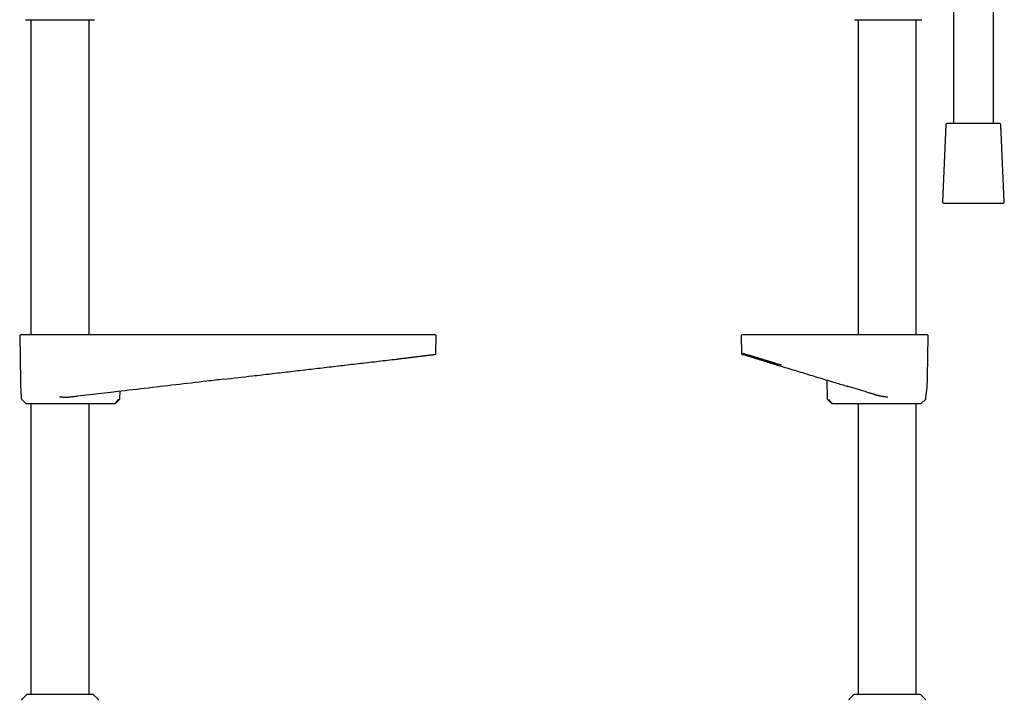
# Model space of a CAD drawing. Header units: millimetres. Extents: x 8 to 866, y 12 to 2084.
# Tile 53 of 100: x 446 to 817, y 1364 to 1620. Entities that reach past the tile are written whole.
import ezdxf

# ---------------------------------------------------------------- set-up
doc = ezdxf.new("R2010")
doc.units = ezdxf.units.MM

msp = doc.modelspace()

# ---------------------------------------------------------------- linework, layer by layer
at = {"color": 7, "linetype": 'Continuous', "lineweight": 30}
for p, q in [((798.1, 1631.32), (798.1, 1581.16)), ((813.1, 1581.16), (813.1, 1629)), ((448.71, 1620.2), (474.33, 1620.2)), ((450.57, 1620.2), (450.57, 1501.66)), ((472.47, 1501.66), (472.47, 1620.2)), ((761.01, 1620.2), (785.91, 1620.2)), ((762.15, 1620.2), (762.15, 1501.66)), ((784.05, 1501.66), (784.05, 1620.2)), ((795.23, 1580.69), (793.97, 1551.69)), ((815.47, 1581.16), (795.72, 1581.16)), ((817.22, 1551.69), (815.97, 1580.69)), ((794.47, 1551.16), (795.01, 1551.16)), ((795.01, 1551.16), (816.72, 1551.16)), ((446.33, 1501.15), (446.63, 1484.16)), ((603.09, 1494.67), (603.21, 1501.15)), ((718.1, 1501.15), (718.22, 1494.65)), ((788.32, 1485.53), (788.59, 1501.15)), ((602.43, 1494.16), (602.58, 1494.16)), ((718.74, 1494.16), (719.14, 1494.16)), ((733.18, 1489.77), (733.17, 1489.78)), ((523.1, 1484.84), (523.1, 1484.84)), ((750.34, 1484.55), (750.51, 1477.56)), ((484.1, 1477.56), (484.17, 1480.3)), ((757.97, 1482.24), (757.97, 1482.24)), ((446.93, 1478.12), (446.94, 1477.57)), ((446.93, 1478.09), (446.93, 1478.11)), ((447.09, 1477.22), (448.53, 1475.8)), ((483.43, 1477.22), (482.4, 1475.8)), ((482.5, 1475.8), (483.96, 1477.23)), ((750.65, 1477.23), (752.11, 1475.8)), ((750.67, 1477.23), (750.67, 1477.23)), ((752.22, 1475.8), (751.18, 1477.22)), ((786.09, 1475.8), (787.53, 1477.22)), ((787.68, 1478.11), (787.68, 1478.13)), ((787.68, 1477.57), (787.69, 1478.11)), ((450.57, 1475.66), (450.57, 1366.16)), ((472.47, 1366.16), (472.47, 1475.66)), ((472.62, 1475.66), (472.62, 1475.63)), ((472.63, 1475.63), (473.91, 1475.66)), ((474.95, 1475.66), (482.13, 1475.66)), ((752.48, 1475.66), (759.66, 1475.66)), ((760.71, 1475.66), (761.99, 1475.63)), ((762, 1475.66), (762, 1475.63)), ((762.15, 1475.66), (762.15, 1366.16)), ((784.05, 1366.16), (784.05, 1475.66)), ((448.86, 1365.99), (447.2, 1364.34)), ((473.75, 1366.16), (449.28, 1366.16)), ((475.84, 1364.34), (474.18, 1365.99)), ((760.44, 1365.99), (758.77, 1364.34)), ((785.33, 1366.16), (760.86, 1366.16)), ((787.42, 1364.34), (785.75, 1365.99))]:
    msp.add_line(p, q, dxfattribs=at)
at = {"color": 7, "linetype": 'Continuous', "lineweight": 30, "flags": 128}
msp.add_lwpolyline([(482.4, 1475.8), (482.4, 1475.8), (482.4, 1475.8), (482.4, 1475.8), (482.4, 1475.8), (482.4, 1475.8), (482.4, 1475.8), (482.4, 1475.8), (482.4, 1475.8), (482.4, 1475.8), (482.4, 1475.8), (482.4, 1475.8), (482.4, 1475.8), (482.41, 1475.8), (482.43, 1475.8), (482.44, 1475.8), (482.47, 1475.8), (482.49, 1475.8), (482.5, 1475.8), (482.5, 1475.8)], dxfattribs=at)
at = {"color": 7, "linetype": 'Continuous', "lineweight": 30}
for centre, radius, start, end in [((448.71, 1620.5), 0.3, 225, 270), ((474.33, 1620.5), 0.3, 270, 315), ((785.91, 1620.5), 0.3, 270, 315), ((795.72, 1580.66), 0.5, 90, 177.5187), ((815.47, 1580.66), 0.5, 2.4813, 90), ((794.47, 1551.66), 0.5, 177.5187, 270), ((816.72, 1551.66), 0.5, 270, 2.4813), ((446.83, 1501.16), 0.5, 90, 181), ((602.71, 1501.16), 0.5, 359, 90), ((718.6, 1501.16), 0.5, 90, 181), ((788.09, 1501.16), 0.5, 359, 90), ((447.44, 1477.57), 0.5, 181, 225.5), ((787.18, 1477.57), 0.5, 314.5, 359), ((448.88, 1476.16), 0.5, 225.5, 270), ((785.74, 1476.16), 0.5, 270, 314.5), ((449.28, 1365.56), 0.6, 90, 134.75), ((473.75, 1365.56), 0.6, 45.25, 90), ((760.86, 1365.56), 0.6, 90, 134.75), ((785.33, 1365.56), 0.6, 45.25, 90), ((447.62, 1363.91), 0.6, 134.75, 179.5), ((475.42, 1363.91), 0.6, 0.5, 45.25), ((759.2, 1363.91), 0.6, 134.75, 179.5), ((787, 1363.91), 0.6, 0.5, 45.25)]:
    msp.add_arc(centre, radius, start, end, dxfattribs=at)
for centre, start_param, end_param in [((472.63, 1476.03), 3.12399, 3.525987), ((761.99, 1476.03), 2.760951, 3.159195)]:
    msp.add_ellipse(centre, major_axis=(0, 0.4), ratio=0.707111, start_param=start_param, end_param=end_param, dxfattribs=at)
for points, knots in [([(760.79, 1620.28), (760.81, 1620.26), (760.87, 1620.22), (760.95, 1620.19), (761, 1620.2), (761.01, 1620.2)], [0, 0, 0, 0, 0.43719, 0.873761, 1, 1, 1, 1]), ([(446.83, 1501.66), (446.83, 1501.66), (446.83, 1501.66), (446.86, 1501.66), (446.92, 1501.66), (447, 1501.66), (447.03, 1501.66)], [0, 0, 0, 0, 0.143239, 0.428809, 0.714393, 1, 1, 1, 1]), ([(447.03, 1501.66), (447.04, 1501.66), (447.04, 1501.66), (447.08, 1501.66), (447.13, 1501.66), (447.2, 1501.66), (447.28, 1501.66), (447.38, 1501.66), (447.5, 1501.66), (447.63, 1501.66), (447.77, 1501.66), (447.93, 1501.66), (448.13, 1501.66), (448.36, 1501.66), (448.64, 1501.66), (448.95, 1501.66), (449.28, 1501.66), (449.64, 1501.66), (450.02, 1501.66), (450.42, 1501.66), (450.85, 1501.66), (451.29, 1501.66), (451.76, 1501.66), (452.26, 1501.66), (452.77, 1501.66), (453.3, 1501.66), (453.8, 1501.66), (454.27, 1501.66), (454.71, 1501.66), (455.16, 1501.66), (455.61, 1501.66), (456.08, 1501.66), (456.56, 1501.66), (457.04, 1501.66), (457.53, 1501.66), (458.03, 1501.66), (458.52, 1501.66), (459.04, 1501.66), (459.58, 1501.66), (460.15, 1501.66), (460.72, 1501.66), (461.1, 1501.66), (461.29, 1501.66)], [0, 0, 0, 0, 0.021844, 0.043648, 0.065438, 0.087236, 0.10907, 0.131733, 0.153479, 0.1752, 0.19692, 0.218663, 0.240454, 0.269263, 0.298008, 0.326745, 0.35553, 0.384686, 0.413513, 0.442303, 0.471113, 0.5, 0.529394, 0.55872, 0.588037, 0.617404, 0.646518, 0.669127, 0.691707, 0.714286, 0.736891, 0.759549, 0.782644, 0.805694, 0.828727, 0.851773, 0.874861, 0.89717, 0.922878, 0.948558, 0.974252, 1, 1, 1, 1]), ([(461.29, 1501.66), (465.24, 1501.66), (473.14, 1501.66), (484.99, 1501.66), (496.84, 1501.66), (508.69, 1501.66), (520.54, 1501.66), (532.16, 1501.66), (543.56, 1501.66), (554.73, 1501.66), (565.9, 1501.66), (577.08, 1501.66), (584.52, 1501.66), (588.25, 1501.66)], [0, 0, 0, 0, 0.093339, 0.186675, 0.280007, 0.373338, 0.466668, 0.559998, 0.647994, 0.735992, 0.823992, 0.911994, 1, 1, 1, 1]), ([(588.25, 1501.66), (588.41, 1501.66), (588.73, 1501.66), (589.22, 1501.66), (589.7, 1501.66), (590.18, 1501.66), (590.67, 1501.66), (591.15, 1501.66), (591.62, 1501.66), (592.09, 1501.66), (592.55, 1501.66), (593.01, 1501.66), (593.51, 1501.66), (594.05, 1501.66), (594.63, 1501.66), (595.19, 1501.66), (595.74, 1501.66), (596.28, 1501.66), (596.8, 1501.66), (597.3, 1501.66), (597.78, 1501.66), (598.25, 1501.66), (598.7, 1501.66), (599.13, 1501.66), (599.54, 1501.66), (599.92, 1501.66), (600.25, 1501.66), (600.54, 1501.66), (600.79, 1501.66), (601.02, 1501.66), (601.23, 1501.66), (601.43, 1501.66), (601.62, 1501.66), (601.79, 1501.66), (601.94, 1501.66), (602.07, 1501.66), (602.19, 1501.66), (602.29, 1501.66), (602.38, 1501.66), (602.44, 1501.66), (602.49, 1501.66), (602.5, 1501.66), (602.51, 1501.66)], [0, 0, 0, 0, 0.021844, 0.043648, 0.065438, 0.087236, 0.10907, 0.131733, 0.153479, 0.1752, 0.19692, 0.218663, 0.240454, 0.269263, 0.298008, 0.326745, 0.35553, 0.384686, 0.413513, 0.442303, 0.471113, 0.5, 0.529394, 0.55872, 0.588037, 0.617404, 0.646518, 0.669127, 0.691707, 0.714286, 0.736891, 0.759549, 0.782644, 0.805694, 0.828727, 0.851773, 0.874861, 0.89717, 0.922878, 0.948558, 0.974252, 1, 1, 1, 1]), ([(602.51, 1501.66), (602.54, 1501.66), (602.61, 1501.66), (602.68, 1501.66), (602.71, 1501.66), (602.7, 1501.66), (602.7, 1501.66)], [0, 0, 0, 0, 0.285738, 0.571452, 0.857152, 1, 1, 1, 1]), ([(718.61, 1501.66), (718.61, 1501.66), (718.61, 1501.66), (718.64, 1501.66), (718.71, 1501.66), (718.81, 1501.66), (718.94, 1501.66), (719.05, 1501.66), (719.11, 1501.66)], [0, 0, 0, 0, 0.119858, 0.295879, 0.471903, 0.64793, 0.823962, 1, 1, 1, 1]), ([(719.11, 1501.66), (719.11, 1501.66), (719.12, 1501.66), (719.15, 1501.66), (719.2, 1501.66), (719.26, 1501.66), (719.35, 1501.66), (719.44, 1501.66), (719.56, 1501.66), (719.69, 1501.66), (719.83, 1501.66), (719.99, 1501.66), (720.18, 1501.66), (720.41, 1501.66), (720.69, 1501.66), (721, 1501.66), (721.33, 1501.66), (721.68, 1501.66), (722.06, 1501.66), (722.46, 1501.66), (722.88, 1501.66), (723.33, 1501.66), (723.8, 1501.66), (724.29, 1501.66), (724.8, 1501.66), (725.32, 1501.66), (725.82, 1501.66), (726.29, 1501.66), (726.73, 1501.66), (727.18, 1501.66), (727.63, 1501.66), (728.1, 1501.66), (728.58, 1501.66), (729.06, 1501.66), (729.55, 1501.66), (730.04, 1501.66), (730.54, 1501.66), (731.06, 1501.66), (731.6, 1501.66), (732.16, 1501.66), (732.73, 1501.66), (733.11, 1501.66), (733.31, 1501.66)], [0, 0, 0, 0, 0.021844, 0.043648, 0.065438, 0.087236, 0.10907, 0.131733, 0.153479, 0.1752, 0.19692, 0.218663, 0.240454, 0.269263, 0.298008, 0.326745, 0.35553, 0.384686, 0.413513, 0.442303, 0.471113, 0.5, 0.529394, 0.55872, 0.588037, 0.617404, 0.646518, 0.669127, 0.691707, 0.714286, 0.736891, 0.759549, 0.782644, 0.805694, 0.828727, 0.851773, 0.874861, 0.89717, 0.922878, 0.948558, 0.974252, 1, 1, 1, 1]), ([(733.31, 1501.66), (735.21, 1501.66), (739.03, 1501.66), (744.76, 1501.66), (750.48, 1501.66), (756.21, 1501.66), (761.94, 1501.66), (767.66, 1501.66), (771.48, 1501.66), (773.39, 1501.66)], [0, 0, 0, 0, 0.142869, 0.285726, 0.428576, 0.571424, 0.714274, 0.857131, 1, 1, 1, 1]), ([(773.39, 1501.66), (773.55, 1501.66), (773.87, 1501.66), (774.36, 1501.66), (774.84, 1501.66), (775.32, 1501.66), (775.8, 1501.66), (776.28, 1501.66), (776.76, 1501.66), (777.23, 1501.66), (777.69, 1501.66), (778.14, 1501.66), (778.64, 1501.66), (779.18, 1501.66), (779.76, 1501.66), (780.32, 1501.66), (780.87, 1501.66), (781.4, 1501.66), (781.92, 1501.66), (782.42, 1501.66), (782.9, 1501.66), (783.37, 1501.66), (783.82, 1501.66), (784.25, 1501.66), (784.65, 1501.66), (785.03, 1501.66), (785.36, 1501.66), (785.65, 1501.66), (785.89, 1501.66), (786.12, 1501.66), (786.33, 1501.66), (786.53, 1501.66), (786.71, 1501.66), (786.88, 1501.66), (787.03, 1501.66), (787.16, 1501.66), (787.28, 1501.66), (787.38, 1501.66), (787.46, 1501.66), (787.53, 1501.66), (787.57, 1501.66), (787.58, 1501.66), (787.59, 1501.66)], [0, 0, 0, 0, 0.021844, 0.043648, 0.065438, 0.087236, 0.10907, 0.131733, 0.153479, 0.1752, 0.19692, 0.218663, 0.240454, 0.269263, 0.298008, 0.326745, 0.35553, 0.384686, 0.413513, 0.442303, 0.471113, 0.5, 0.529394, 0.55872, 0.588037, 0.617404, 0.646518, 0.669127, 0.691707, 0.714286, 0.736891, 0.759549, 0.782644, 0.805694, 0.828727, 0.851773, 0.874861, 0.89717, 0.922878, 0.948558, 0.974252, 1, 1, 1, 1]), ([(787.59, 1501.66), (787.64, 1501.66), (787.76, 1501.66), (787.9, 1501.66), (788, 1501.66), (788.06, 1501.66), (788.09, 1501.66), (788.09, 1501.66), (788.09, 1501.66)], [0, 0, 0, 0, 0.186678, 0.373349, 0.560015, 0.746677, 0.933336, 1, 1, 1, 1]), ([(523.05, 1484.84), (526.73, 1485.27), (532.66, 1485.96), (540.85, 1486.91), (547.63, 1487.7), (554.41, 1488.49), (561.19, 1489.28), (567.97, 1490.07), (574.75, 1490.87), (581.53, 1491.65), (586.05, 1492.18), (588.31, 1492.45)], [0, 0, 0, 0, 0.168911, 0.272794, 0.376678, 0.480561, 0.584445, 0.688328, 0.79221, 0.896092, 1, 1, 1, 1]), ([(588.31, 1492.45), (588.43, 1492.46), (588.67, 1492.49), (589.06, 1492.54), (589.47, 1492.59), (589.91, 1492.64), (590.37, 1492.7), (590.85, 1492.76), (591.28, 1492.81), (591.64, 1492.85), (591.92, 1492.89), (592.15, 1492.92), (592.28, 1492.93), (592.32, 1492.94)], [0, 0, 0, 0, 0.087946, 0.182396, 0.283332, 0.390735, 0.504582, 0.624846, 0.751493, 0.825339, 0.899044, 0.969473, 1, 1, 1, 1]), ([(592.33, 1492.94), (592.36, 1492.94), (592.62, 1492.97), (593.08, 1493.03), (593.7, 1493.1), (594.29, 1493.17), (594.84, 1493.24), (595.39, 1493.31), (595.92, 1493.37), (596.44, 1493.44), (596.94, 1493.5), (597.41, 1493.55), (597.88, 1493.61), (598.32, 1493.66), (598.75, 1493.72), (599.16, 1493.77), (599.55, 1493.81), (599.92, 1493.86), (600.27, 1493.9), (600.59, 1493.94), (600.88, 1493.97), (601.15, 1494.01), (601.39, 1494.04), (601.59, 1494.06), (601.77, 1494.08), (601.92, 1494.1), (602.05, 1494.12), (602.17, 1494.13), (602.26, 1494.14), (602.33, 1494.15), (602.39, 1494.16), (602.44, 1494.16), (602.47, 1494.17), (602.49, 1494.17), (602.5, 1494.17)], [0, 0, 0, 0, 0.005976, 0.044605, 0.082902, 0.117256, 0.151908, 0.186818, 0.221889, 0.25702, 0.29149, 0.325896, 0.360254, 0.394584, 0.429588, 0.464674, 0.499799, 0.534907, 0.569946, 0.604257, 0.63857, 0.673054, 0.707873, 0.737777, 0.767971, 0.798112, 0.827817, 0.856707, 0.884403, 0.909181, 0.932844, 0.955678, 0.977968, 1, 1, 1, 1]), ([(602.58, 1494.16), (602.58, 1494.16), (602.58, 1494.16), (602.57, 1494.16), (602.56, 1494.16)], [0, 0, 0, 0, 0.091921, 1, 1, 1, 1]), ([(602.57, 1494.16), (602.57, 1494.16), (602.58, 1494.16), (602.59, 1494.16), (602.6, 1494.16), (602.62, 1494.16), (602.63, 1494.16), (602.64, 1494.16), (602.65, 1494.17), (602.67, 1494.17), (602.68, 1494.17), (602.69, 1494.17), (602.69, 1494.17), (602.7, 1494.17), (602.71, 1494.17), (602.72, 1494.18), (602.74, 1494.18), (602.75, 1494.19), (602.78, 1494.19), (602.8, 1494.2), (602.82, 1494.21), (602.85, 1494.23), (602.87, 1494.24), (602.89, 1494.26), (602.92, 1494.28), (602.95, 1494.3), (602.98, 1494.34), (603.01, 1494.38), (603.04, 1494.43), (603.07, 1494.5), (603.09, 1494.58), (603.09, 1494.64), (603.09, 1494.68)], [0, 0, 0, 0, 0.019259, 0.11494, 0.20625, 0.293189, 0.375758, 0.4526, 0.525226, 0.593636, 0.657832, 0.697261, 0.734912, 0.770787, 0.80404, 0.833594, 0.85946, 0.881659, 0.898106, 0.911818, 0.922868, 0.931402, 0.937736, 0.940309, 0.943105, 0.949619, 0.954546, 0.960688, 0.968469, 0.977792, 0.98841, 1, 1, 1, 1]), ([(718.22, 1494.65), (718.22, 1494.63), (718.22, 1494.58), (718.24, 1494.51), (718.26, 1494.46), (718.29, 1494.4), (718.32, 1494.36), (718.35, 1494.32), (718.38, 1494.29), (718.4, 1494.27), (718.42, 1494.26), (718.42, 1494.26), (718.44, 1494.24), (718.46, 1494.23), (718.49, 1494.21), (718.52, 1494.2), (718.54, 1494.19), (718.56, 1494.19), (718.58, 1494.18), (718.59, 1494.18), (718.6, 1494.17), (718.61, 1494.17), (718.62, 1494.17), (718.62, 1494.17), (718.63, 1494.17), (718.64, 1494.17), (718.65, 1494.17), (718.66, 1494.16), (718.67, 1494.16), (718.69, 1494.16), (718.7, 1494.16), (718.71, 1494.16), (718.72, 1494.16), (718.72, 1494.16), (718.72, 1494.16)], [0, 0, 0, 0, 0.006793, 0.013174, 0.019016, 0.024223, 0.030066, 0.034653, 0.038263, 0.041926, 0.043016, 0.045298, 0.047272, 0.055943, 0.067092, 0.082621, 0.101425, 0.123536, 0.148976, 0.177758, 0.209889, 0.24326, 0.278672, 0.314987, 0.352202, 0.390317, 0.464972, 0.542855, 0.623967, 0.708309, 0.795879, 0.886678, 0.980706, 1, 1, 1, 1]), ([(718.72, 1494.65), (718.73, 1494.65), (718.75, 1494.64), (718.86, 1494.6), (719.02, 1494.55), (719.25, 1494.48), (719.53, 1494.4), (719.88, 1494.29), (720.29, 1494.17), (720.75, 1494.03), (721.16, 1493.91), (721.49, 1493.81), (721.71, 1493.75), (721.93, 1493.68), (722.17, 1493.61), (722.41, 1493.54), (722.66, 1493.47), (722.91, 1493.39), (723.26, 1493.28), (723.7, 1493.15), (724.27, 1492.98), (724.88, 1492.79), (725.5, 1492.6), (726.14, 1492.41), (726.75, 1492.22), (727.19, 1492.09), (727.45, 1492.01), (727.53, 1491.98), (727.61, 1491.96), (727.69, 1491.93), (727.77, 1491.91), (727.95, 1491.85), (728.25, 1491.76), (728.69, 1491.63), (729.18, 1491.48), (729.74, 1491.31), (730.34, 1491.12), (731.01, 1490.92), (731.72, 1490.71), (732.49, 1490.47), (733.02, 1490.31), (733.3, 1490.23)], [0, 0, 0, 0, 0.040151, 0.080541, 0.121184, 0.162091, 0.203275, 0.244746, 0.286516, 0.328597, 0.370998, 0.386986, 0.403021, 0.419104, 0.435235, 0.451415, 0.467644, 0.483923, 0.500252, 0.531667, 0.564215, 0.597899, 0.63272, 0.664305, 0.696774, 0.726077, 0.729966, 0.733866, 0.737778, 0.741701, 0.745637, 0.749584, 0.767994, 0.788837, 0.812114, 0.837822, 0.86596, 0.89596, 0.928301, 0.962982, 1, 1, 1, 1]), ([(718.74, 1494.16), (718.74, 1494.16), (718.76, 1494.16), (718.81, 1494.16), (718.88, 1494.16), (718.94, 1494.16), (718.95, 1494.16)], [0, 0, 0, 0, 0.207412, 0.532426, 0.857441, 1, 1, 1, 1]), ([(718.94, 1494.16), (718.93, 1494.16), (718.89, 1494.16), (718.86, 1494.16), (718.84, 1494.16)], [0, 0, 0, 0, 0.190141, 1, 1, 1, 1]), ([(718.94, 1494.16), (718.94, 1494.16), (718.94, 1494.16), (718.94, 1494.16), (718.95, 1494.16), (718.96, 1494.16), (718.96, 1494.16), (718.97, 1494.16), (718.98, 1494.16), (718.99, 1494.16), (718.99, 1494.16)], [0, 0, 0, 0, 0.040192, 0.165546, 0.295762, 0.43084, 0.570779, 0.715581, 0.856561, 1, 1, 1, 1]), ([(718.96, 1494.23), (718.98, 1494.22), (719, 1494.21), (719.06, 1494.19), (719.13, 1494.16), (719.21, 1494.14), (719.29, 1494.11), (719.38, 1494.08), (719.47, 1494.06), (719.56, 1494.03), (719.68, 1493.99), (719.83, 1493.94), (720.04, 1493.88), (720.27, 1493.81), (720.49, 1493.74), (720.7, 1493.67), (720.89, 1493.62), (721.07, 1493.56), (721.25, 1493.5), (721.43, 1493.45), (721.6, 1493.4), (721.78, 1493.34), (721.97, 1493.28), (722.18, 1493.22), (722.4, 1493.15), (722.65, 1493.07), (722.91, 1492.99), (723.2, 1492.9), (723.5, 1492.8), (723.81, 1492.7), (724.13, 1492.6), (724.45, 1492.5), (724.78, 1492.4), (725.1, 1492.3), (725.43, 1492.2), (725.75, 1492.1), (726.06, 1492), (726.36, 1491.9), (726.66, 1491.81), (726.97, 1491.71), (727.31, 1491.61), (727.67, 1491.49), (728, 1491.39), (728.29, 1491.3), (728.54, 1491.22), (728.82, 1491.13), (729.12, 1491.03), (729.45, 1490.93), (729.82, 1490.81), (730.21, 1490.69), (730.64, 1490.56), (731.09, 1490.41), (731.57, 1490.26), (732.07, 1490.11), (732.61, 1489.94), (732.97, 1489.82), (733.16, 1489.77)], [0, 0, 0, 0, 0.023475, 0.045802, 0.06702, 0.087161, 0.106253, 0.124006, 0.140789, 0.156619, 0.171881, 0.198924, 0.225724, 0.252305, 0.27873, 0.297381, 0.314943, 0.331394, 0.34672, 0.360911, 0.374405, 0.388815, 0.402971, 0.418039, 0.434028, 0.450947, 0.468813, 0.487092, 0.506908, 0.526535, 0.545961, 0.565189, 0.584225, 0.602866, 0.620524, 0.638771, 0.655781, 0.671555, 0.686553, 0.702219, 0.719679, 0.738009, 0.757211, 0.768935, 0.781166, 0.794588, 0.809257, 0.825474, 0.842985, 0.861791, 0.881894, 0.903295, 0.925581, 0.949123, 0.973928, 1, 1, 1, 1]), ([(718.96, 1494.16), (718.96, 1494.16), (718.97, 1494.16), (718.99, 1494.16), (719.02, 1494.16), (719.05, 1494.16), (719.07, 1494.16), (719.08, 1494.16)], [0, 0, 0, 0, 0.098747, 0.363373, 0.631479, 0.903076, 1, 1, 1, 1]), ([(719.09, 1494.16), (719.09, 1494.16), (719.1, 1494.16), (719.12, 1494.16), (719.13, 1494.16)], [0, 0, 0, 0, 0.3162228, 1, 1, 1, 1]), ([(733.16, 1489.76), (734.13, 1489.46), (736.07, 1488.87), (738.99, 1487.99), (741.91, 1487.11), (744.82, 1486.22), (747.73, 1485.34), (750.65, 1484.46), (754.15, 1483.4), (756.68, 1482.63), (758.24, 1482.16)], [0, 0, 0, 0, 0.1164076, 0.2325905, 0.348789, 0.4649878, 0.5811858, 0.6973826, 0.8135782, 1, 1, 1, 1]), ([(446.63, 1484.16), (446.65, 1483.15), (446.67, 1482), (446.75, 1480.86), (446.76, 1480.73)], [0, 0, 0, 0, 0.886222, 1, 1, 1, 1]), ([(523.1, 1484.84), (521.02, 1484.6), (515.02, 1483.9), (505.12, 1482.74), (493.39, 1481.38), (485.57, 1480.46), (481.66, 1480.01)], [0, 0, 0, 0, 0.150953, 0.433969, 0.716984, 1, 1, 1, 1]), ([(787.68, 1478.1), (787.74, 1478.48), (787.86, 1479.28), (788, 1480.49), (788.13, 1481.75), (788.22, 1483.01), (788.27, 1483.94), (788.29, 1484.44), (788.29, 1484.52)], [0, 0, 0, 0, 0.175907, 0.372353, 0.568755, 0.765087, 0.961375, 1, 1, 1, 1]), ([(788.29, 1484.53), (788.29, 1484.7), (788.31, 1485.03), (788.31, 1485.37), (788.31, 1485.53)], [0, 0, 0, 0, 0.50762, 1, 1, 1, 1]), ([(446.75, 1480.71), (446.77, 1480.32), (446.82, 1479.45), (446.89, 1478.58), (446.93, 1478.11)], [0, 0, 0, 0, 0.457384, 1, 1, 1, 1]), ([(481.66, 1480.01), (480.16, 1479.83), (477.15, 1479.48), (472.63, 1478.95), (469.62, 1478.6), (468.12, 1478.43)], [0, 0, 0, 0, 0.3333315, 0.666667, 1, 1, 1, 1]), ([(766.48, 1479.66), (764.23, 1480.34), (761.91, 1481.05), (759.08, 1481.91), (758.49, 1482.08), (757.97, 1482.24)], [0, 0, 0, 0, 0.794525, 0.814655, 1, 1, 1, 1]), ([(465.06, 1478.07), (464.9, 1478.06), (464.57, 1478.02), (464.08, 1478.01), (463.73, 1478), (463.53, 1478.01), (463.48, 1478.01), (463.42, 1478.01), (463.36, 1478.01), (463.3, 1478.01), (463.25, 1478.01), (463.15, 1478.01), (463.02, 1478.02), (462.83, 1478.03), (462.59, 1478.04), (462.32, 1478.06), (462.01, 1478.08), (461.66, 1478.1), (461.42, 1478.12), (461.29, 1478.13)], [0, 0, 0, 0, 0.12759, 0.264622, 0.393219, 0.408129, 0.423136, 0.438239, 0.453439, 0.468736, 0.48413, 0.499621, 0.540525, 0.591618, 0.652902, 0.724381, 0.806056, 0.897929, 1, 1, 1, 1]), ([(468.12, 1478.43), (467.95, 1478.41), (467.63, 1478.37), (467.13, 1478.31), (466.63, 1478.26), (466.11, 1478.2), (465.59, 1478.13), (465.23, 1478.09), (465.06, 1478.07)], [0, 0, 0, 0, 0.165607, 0.331271, 0.496878, 0.664566, 0.832312, 1, 1, 1, 1]), ([(483.43, 1477.22), (483.43, 1477.22), (483.44, 1477.22), (483.45, 1477.22), (483.47, 1477.22), (483.51, 1477.22), (483.56, 1477.22), (483.63, 1477.22), (483.68, 1477.22), (483.72, 1477.22), (483.74, 1477.22), (483.76, 1477.22), (483.78, 1477.22), (483.8, 1477.22), (483.81, 1477.22), (483.83, 1477.22), (483.85, 1477.22), (483.88, 1477.23), (483.92, 1477.23), (483.94, 1477.23), (483.94, 1477.23), (483.94, 1477.23)], [0, 0, 0, 0, 0.001111, 0.01028, 0.036063, 0.077192, 0.133446, 0.214104, 0.313119, 0.342065, 0.372253, 0.403682, 0.436351, 0.47026, 0.50541, 0.521476, 0.570959, 0.650788, 0.747124, 0.867288, 1, 1, 1, 1]), ([(483.94, 1477.23), (483.97, 1477.25), (484.01, 1477.3), (484.06, 1477.38), (484.09, 1477.47), (484.09, 1477.54), (484.09, 1477.57)], [0, 0, 0, 0, 0.247566, 0.50002, 0.752462, 1, 1, 1, 1]), ([(750.52, 1477.57), (750.52, 1477.54), (750.53, 1477.47), (750.56, 1477.38), (750.61, 1477.3), (750.65, 1477.25), (750.67, 1477.23)], [0, 0, 0, 0, 0.2475344, 0.4999785, 0.7524345, 1, 1, 1, 1]), ([(769.59, 1478.72), (769.46, 1478.76), (769.19, 1478.84), (768.8, 1478.96), (768.4, 1479.08), (768.01, 1479.2), (767.63, 1479.32), (767.24, 1479.43), (766.86, 1479.55), (766.61, 1479.62), (766.48, 1479.66)], [0, 0, 0, 0, 0.124059, 0.248118, 0.372546, 0.496973, 0.622535, 0.748098, 0.874049, 1, 1, 1, 1]), ([(773.39, 1478.09), (773.25, 1478.1), (772.98, 1478.13), (772.6, 1478.17), (772.27, 1478.21), (772.01, 1478.25), (771.81, 1478.27), (771.67, 1478.29), (771.54, 1478.31), (771.39, 1478.33), (771.13, 1478.37), (770.77, 1478.43), (770.35, 1478.52), (769.96, 1478.61), (769.71, 1478.69), (769.59, 1478.72)], [0, 0, 0, 0, 0.109406, 0.2073, 0.293679, 0.368545, 0.40971, 0.446326, 0.478394, 0.512309, 0.566713, 0.68381, 0.794989, 0.900348, 1, 1, 1, 1]), ([(448.88, 1475.66), (448.88, 1475.66), (448.88, 1475.66), (448.89, 1475.66), (448.91, 1475.66), (448.95, 1475.66), (449, 1475.66), (449.06, 1475.66), (449.13, 1475.66), (449.23, 1475.66), (449.34, 1475.66), (449.48, 1475.66), (449.64, 1475.66), (449.82, 1475.66), (450.01, 1475.66), (450.22, 1475.66), (450.48, 1475.66), (450.81, 1475.66), (451.2, 1475.66), (451.63, 1475.66), (452.09, 1475.66), (452.53, 1475.66), (452.94, 1475.66), (453.32, 1475.66), (453.72, 1475.66), (454.12, 1475.66), (454.54, 1475.66), (454.97, 1475.66), (455.38, 1475.66), (455.78, 1475.66), (456.17, 1475.66), (456.56, 1475.66), (456.95, 1475.66), (457.35, 1475.66), (457.76, 1475.66), (458.17, 1475.66), (458.59, 1475.66), (459.03, 1475.66), (459.48, 1475.66), (459.93, 1475.66), (460.39, 1475.66), (460.84, 1475.66), (461.3, 1475.66), (461.77, 1475.66), (462.24, 1475.66), (462.72, 1475.66), (463.19, 1475.66), (463.66, 1475.66), (464.13, 1475.66), (464.6, 1475.66), (465.09, 1475.66), (465.62, 1475.66), (466.17, 1475.66), (466.71, 1475.66), (467.24, 1475.66), (467.75, 1475.66), (468.26, 1475.66), (468.75, 1475.66), (469.23, 1475.66), (469.7, 1475.66), (470.14, 1475.66), (470.56, 1475.66), (470.93, 1475.66), (471.25, 1475.66), (471.52, 1475.66), (471.78, 1475.66), (472.03, 1475.66), (472.26, 1475.66), (472.49, 1475.66), (472.7, 1475.66), (472.93, 1475.66), (473.17, 1475.66), (473.41, 1475.66), (473.61, 1475.66), (473.79, 1475.66), (473.88, 1475.66), (473.92, 1475.66)], [0, 0, 0, 0, 0.004293, 0.015052, 0.025789, 0.036517, 0.047246, 0.057986, 0.06875, 0.079546, 0.092683, 0.105772, 0.118833, 0.131886, 0.144949, 0.158042, 0.171186, 0.190292, 0.209309, 0.228298, 0.247319, 0.266434, 0.280093, 0.293698, 0.307272, 0.320835, 0.334411, 0.348021, 0.361687, 0.373185, 0.384645, 0.396079, 0.407501, 0.418924, 0.430361, 0.441824, 0.453329, 0.465658, 0.477947, 0.490214, 0.502473, 0.514742, 0.527036, 0.539371, 0.552235, 0.565054, 0.577846, 0.590631, 0.603425, 0.616249, 0.629119, 0.64491, 0.660633, 0.676324, 0.692017, 0.707745, 0.723543, 0.739544, 0.755475, 0.771372, 0.78727, 0.803206, 0.819214, 0.830911, 0.842567, 0.854197, 0.865813, 0.877431, 0.889063, 0.900724, 0.912427, 0.929986, 0.947476, 0.964944, 0.982436, 1, 1, 1, 1]), ([(473.92, 1475.66), (473.95, 1475.66), (474.01, 1475.66), (474.13, 1475.66), (474.29, 1475.66), (474.48, 1475.66), (474.7, 1475.66), (474.87, 1475.66), (474.95, 1475.66)], [0, 0, 0, 0, 0.166442, 0.332414, 0.499463, 0.666063, 0.832383, 1, 1, 1, 1]), ([(482.13, 1475.66), (482.13, 1475.66), (482.14, 1475.66), (482.15, 1475.66), (482.15, 1475.66), (482.15, 1475.66)], [0, 0, 0, 0, 0.429718, 0.849264, 1, 1, 1, 1]), ([(482.15, 1475.66), (482.17, 1475.66), (482.23, 1475.66), (482.32, 1475.69), (482.42, 1475.73), (482.47, 1475.78), (482.5, 1475.8)], [0, 0, 0, 0, 0.202548, 0.440077, 0.70796, 1, 1, 1, 1]), ([(752.11, 1475.8), (752.13, 1475.79), (752.15, 1475.77), (752.2, 1475.74), (752.24, 1475.71), (752.29, 1475.69), (752.34, 1475.68), (752.39, 1475.67), (752.44, 1475.66), (752.47, 1475.66), (752.49, 1475.66)], [0, 0, 0, 0, 0.126962, 0.252529, 0.378328, 0.508274, 0.639891, 0.767789, 0.888086, 1, 1, 1, 1]), ([(752.11, 1475.8), (752.11, 1475.8), (752.11, 1475.8), (752.11, 1475.8), (752.11, 1475.8)], [0, 0, 0, 0, 0.6038046, 1, 1, 1, 1]), ([(752.48, 1475.66), (752.45, 1475.66), (752.4, 1475.67), (752.32, 1475.71), (752.26, 1475.75), (752.23, 1475.79), (752.22, 1475.8)], [0, 0, 0, 0, 0.311169, 0.581599, 0.811227, 1, 1, 1, 1]), ([(759.66, 1475.66), (759.72, 1475.66), (759.85, 1475.66), (760.03, 1475.66), (760.18, 1475.66), (760.32, 1475.66), (760.44, 1475.66), (760.54, 1475.66), (760.63, 1475.66), (760.67, 1475.66), (760.69, 1475.66)], [0, 0, 0, 0, 0.125673, 0.250341, 0.374664, 0.499307, 0.622576, 0.749596, 0.877951, 1, 1, 1, 1]), ([(760.69, 1475.66), (760.72, 1475.66), (760.77, 1475.66), (760.87, 1475.66), (760.98, 1475.66), (761.11, 1475.66), (761.24, 1475.66), (761.39, 1475.66), (761.55, 1475.66), (761.75, 1475.66), (761.98, 1475.66), (762.27, 1475.66), (762.58, 1475.66), (762.91, 1475.66), (763.27, 1475.66), (763.65, 1475.66), (764.05, 1475.66), (764.48, 1475.66), (764.92, 1475.66), (765.38, 1475.66), (765.86, 1475.66), (766.33, 1475.66), (766.79, 1475.66), (767.23, 1475.66), (767.68, 1475.66), (768.14, 1475.66), (768.6, 1475.66), (769.08, 1475.66), (769.55, 1475.66), (770.02, 1475.66), (770.48, 1475.66), (770.95, 1475.66), (771.42, 1475.66), (771.9, 1475.66), (772.38, 1475.66), (772.83, 1475.66), (773.26, 1475.66), (773.66, 1475.66), (774.06, 1475.66), (774.45, 1475.66), (774.85, 1475.66), (775.25, 1475.66), (775.64, 1475.66), (776.06, 1475.66), (776.51, 1475.66), (776.97, 1475.66), (777.44, 1475.66), (777.89, 1475.66), (778.34, 1475.66), (778.78, 1475.66), (779.27, 1475.66), (779.82, 1475.66), (780.41, 1475.66), (780.98, 1475.66), (781.52, 1475.66), (781.99, 1475.66), (782.39, 1475.66), (782.73, 1475.66), (783.05, 1475.66), (783.35, 1475.66), (783.64, 1475.66), (783.91, 1475.66), (784.15, 1475.66), (784.36, 1475.66), (784.55, 1475.66), (784.73, 1475.66), (784.89, 1475.66), (785.03, 1475.66), (785.17, 1475.66), (785.29, 1475.66), (785.4, 1475.66), (785.49, 1475.66), (785.58, 1475.66), (785.64, 1475.66), (785.69, 1475.66), (785.72, 1475.66), (785.74, 1475.66), (785.74, 1475.66), (785.74, 1475.66)], [0, 0, 0, 0, 0.010986, 0.021938, 0.032867, 0.043786, 0.054704, 0.065635, 0.076589, 0.087578, 0.103164, 0.118686, 0.134176, 0.149668, 0.165194, 0.180788, 0.196788, 0.212719, 0.228616, 0.244514, 0.26045, 0.276457, 0.289997, 0.303484, 0.31694, 0.330387, 0.343845, 0.357337, 0.370883, 0.383747, 0.396566, 0.409358, 0.422142, 0.434937, 0.44776, 0.460631, 0.471421, 0.48218, 0.492918, 0.503646, 0.514375, 0.525115, 0.535878, 0.546674, 0.559811, 0.572901, 0.585961, 0.599014, 0.612077, 0.62517, 0.638314, 0.65742, 0.676437, 0.695425, 0.714447, 0.733561, 0.74722, 0.760826, 0.774399, 0.787963, 0.801538, 0.815148, 0.828814, 0.840312, 0.851772, 0.863206, 0.874628, 0.886051, 0.897487, 0.908951, 0.920455, 0.932784, 0.945074, 0.95734, 0.969599, 0.981868, 0.994162, 1, 1, 1, 1])]:
    msp.add_open_spline(points, degree=3, knots=knots, dxfattribs=at)
msp.add_open_spline([(482.13, 1475.66), (482.15, 1475.66), (482.2, 1475.67), (482.27, 1475.7), (482.34, 1475.74), (482.38, 1475.78), (482.4, 1475.8)], degree=3, dxfattribs=at)

doc.saveas('drawing.dxf')
